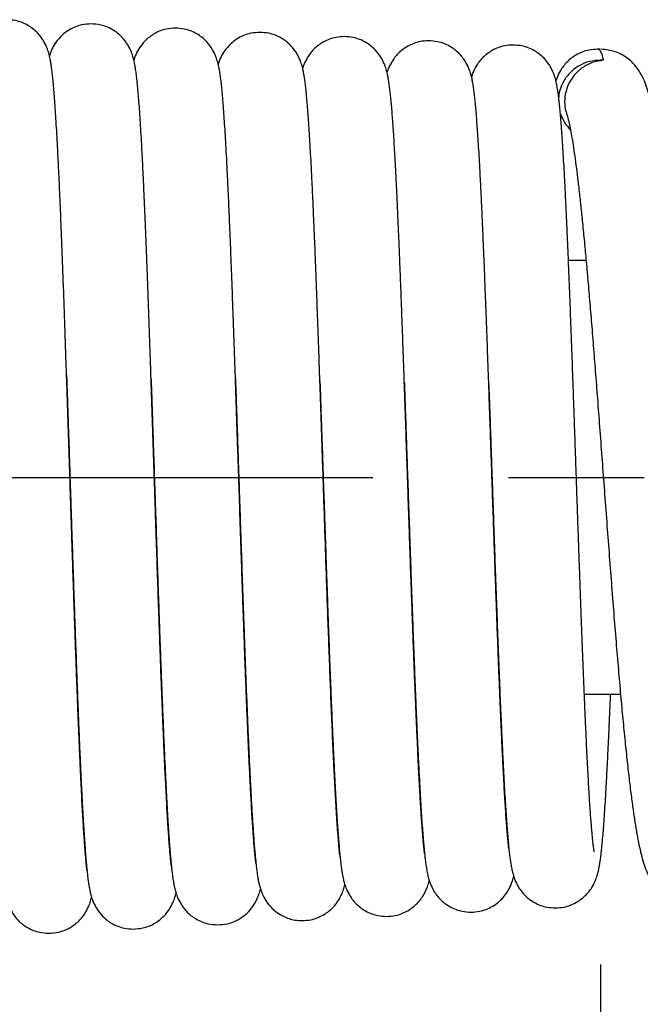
# Model space of a CAD drawing. Extents: x -12 to 408, y -4 to 293.
# Tile 7 of 10: x 229.43 to 234.57, y 189.75 to 197.91. Entities that reach past the tile are written whole.
import ezdxf

# ---------------------------------------------------------------- set-up
doc = ezdxf.new("R2010")
doc.units = 0
doc.header["$LTSCALE"] = 15
doc.header["$MEASUREMENT"] = 0
doc.header["$PDMODE"] = 3
doc.header["$PDSIZE"] = 0.3125
doc.linetypes.add('CENTER', pattern=[0.6, 0.375, -0.075, 0.075, -0.075])
doc.layers.get('0').update_dxf_attribs({"linetype": 'CONTINUOUS'})
doc.layers.get('Defpoints').update_dxf_attribs({"linetype": 'CONTINUOUS'})
doc.layers.add('CEN', color=3, linetype='CENTER')
doc.styles.get("Standard").update_dxf_attribs({"font": 'txt', "width": 0.8})
doc.dimstyles.get("Standard").update_dxf_attribs({"dimtxt": 3, "dimasz": 3, "dimexe": 0.5, "dimexo": 0.5, "dimgap": 1, "dimtad": 1, "dimzin": 4, "dimdsep": 46, "dimtxsty": 'Standard', "dimcen": 1, "dimclrd": 3, "dimclre": 3, "dimclrt": 3, "dimadec": 0, "dimazin": 0, "dimtp": 0.01, "dimtm": 0.01, "dimtfac": 1, "dimtofl": 0, "dimtmove": 0, "dimatfit": 0, "dimfxl": 0, "dimtolj": 1, "dimtzin": 4, "dimarcsym": 0})

# ---------------------------------------------------------------- blocks, each defined once
blk = doc.blocks.new('*D7')
at = {"color": 3, "lineweight": -2}
for p, q in [((234.2440187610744, 190.0787028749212), (234.2440187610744, 172.271333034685)), ((138.9441292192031, 186.0068570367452), (138.9441292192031, 172.271333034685)), ((231.2440187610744, 172.771333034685), (141.9441292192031, 172.771333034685))]:
    blk.add_line(p, q, dxfattribs=at)
at = {"color": 3}
for points in [[(141.9441292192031, 173.271333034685), (141.9441292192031, 172.271333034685), (138.9441292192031, 172.771333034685)], [(231.2440187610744, 173.271333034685), (231.2440187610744, 172.271333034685), (234.2440187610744, 172.771333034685)]]:
    blk.add_solid(points, dxfattribs=at)
at = {"layer": 'Defpoints', "color": 0}
for p in [(234.2440187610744, 190.5787028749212), (138.9441292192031, 186.5068570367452), (138.9441292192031, 172.771333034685)]:
    blk.add_point(p, dxfattribs=at)
at = {"color": 3, "insert": (186.5940739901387, 175.271333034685), "char_height": 3, "attachment_point": 5}
blk.add_mtext('\\A1;95.30', dxfattribs=at)
blk = doc.blocks.new('*D8')
at = {"color": 3, "lineweight": -2}
for p, q in [((250.2394310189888, 190.9002493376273), (250.2394310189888, 165.6129028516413)), ((138.9441292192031, 178.6390950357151), (138.9441292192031, 165.6129028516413)), ((247.2394310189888, 166.1129028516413), (141.9441292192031, 166.1129028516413))]:
    blk.add_line(p, q, dxfattribs=at)
at = {"color": 3}
for points in [[(141.9441292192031, 166.6129028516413), (141.9441292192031, 165.6129028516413), (138.9441292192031, 166.1129028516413)], [(247.2394310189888, 166.6129028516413), (247.2394310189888, 165.6129028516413), (250.2394310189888, 166.1129028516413)]]:
    blk.add_solid(points, dxfattribs=at)
at = {"layer": 'Defpoints', "color": 0}
for p in [(250.2394310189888, 191.4002493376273), (138.9441292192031, 179.1390950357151), (138.9441292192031, 166.1129028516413)]:
    blk.add_point(p, dxfattribs=at)
at = {"color": 3, "insert": (194.5917801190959, 168.6129028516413), "char_height": 3, "attachment_point": 5}
blk.add_mtext('\\A1;111.30', dxfattribs=at)

msp = doc.modelspace()

# ---------------------------------------------------------------- linework, layer by layer
at = {"color": 7, "linetype": 'Continuous'}
for p, q in [((234.2445258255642, 197.664641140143), (234.2384041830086, 197.6650338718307)), ((234.124832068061, 195.9148453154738), (233.9787700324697, 195.9148453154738)), ((234.4107446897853, 192.3159600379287), (234.1105988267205, 192.3159600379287))]:
    msp.add_line(p, q, dxfattribs=at)
for points in [[(229.7087712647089, 197.3761754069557), (229.7033020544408, 197.4316685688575), (229.6978312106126, 197.4800565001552), (229.6922332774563, 197.5224891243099), (229.6862572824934, 197.5604855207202), (229.6793926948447, 197.5960800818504), (229.6704497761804, 197.6324629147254), (229.6562236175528, 197.6753192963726), (229.6282612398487, 197.7329923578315), (229.5762461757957, 197.8015979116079), (229.496694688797, 197.8636512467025), (229.3937644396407, 197.9027760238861), (229.3209652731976, 197.9104195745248)], [(230.0207802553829, 197.8754144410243), (229.9445755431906, 197.8670471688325), (229.8432006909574, 197.8276086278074), (229.7673170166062, 197.7685136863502), (229.7159999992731, 197.702268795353), (229.6870090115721, 197.644250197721), (229.6752636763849, 197.6111594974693)], [(230.4110575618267, 197.3157867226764), (230.4053280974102, 197.3766315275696), (230.3995850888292, 197.4298005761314), (230.3937088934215, 197.4763604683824), (230.3874540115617, 197.5177887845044), (230.3802843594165, 197.5562579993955), (230.370828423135, 197.5955556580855), (230.3558530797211, 197.6408324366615), (230.3274709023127, 197.6990148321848), (230.2765808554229, 197.7660496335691), (230.2015584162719, 197.8257160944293), (230.1011801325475, 197.8660786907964), (230.0207460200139, 197.8754232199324)], [(230.7205617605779, 197.8404260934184), (230.6450484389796, 197.8322119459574), (230.5440381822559, 197.7932321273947), (230.468210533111, 197.7346764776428), (230.4166533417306, 197.6687488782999), (230.3873059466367, 197.6106442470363), (230.375045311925, 197.5763540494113)], [(231.11125526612, 197.2785488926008), (231.1055209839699, 197.3394309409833), (231.0997444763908, 197.3929525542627), (231.0938201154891, 197.4399571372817), (231.0875125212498, 197.4817999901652), (231.0802933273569, 197.5205970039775), (231.0709935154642, 197.5594110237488), (231.0566057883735, 197.6034575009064), (231.029108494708, 197.6609243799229), (230.9774061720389, 197.7299836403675), (230.8975631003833, 197.7929362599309), (230.7939490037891, 197.8326666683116), (230.7205278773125, 197.8404408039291)], [(231.4203442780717, 197.8054383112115), (231.3458614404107, 197.7974493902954), (231.2428399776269, 197.7576849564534), (231.1652149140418, 197.6968525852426), (231.113963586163, 197.6297362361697), (231.0860657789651, 197.5732286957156), (231.0748730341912, 197.541700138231)], [(231.8083802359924, 197.2749323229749), (231.8030868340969, 197.3275867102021), (231.7977319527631, 197.3742952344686), (231.7922037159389, 197.4158610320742), (231.7862775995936, 197.4534534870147), (231.7794613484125, 197.488922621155), (231.7706067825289, 197.5252716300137), (231.7566236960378, 197.5679744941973), (231.7291880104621, 197.625474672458), (231.6773934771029, 197.6947962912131), (231.5973603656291, 197.7579435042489), (231.4935605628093, 197.7977146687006), (231.4203093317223, 197.805451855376)], [(232.1201243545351, 197.7704560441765), (232.0516983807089, 197.7637225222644), (231.94857351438, 197.7260593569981), (231.8678165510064, 197.664776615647), (231.8138734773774, 197.5950106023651), (231.7853349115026, 197.5370668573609), (231.7746629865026, 197.5069240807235)], [(232.508235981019, 197.2413676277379), (232.5030705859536, 197.2924242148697), (232.4977607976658, 197.3385843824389), (232.49222271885, 197.3801544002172), (232.4862510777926, 197.4179938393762), (232.4793657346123, 197.4537717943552), (232.4704019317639, 197.490475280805), (232.4563084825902, 197.5333604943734), (232.4289604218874, 197.5905536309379), (232.3763630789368, 197.6606795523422), (232.2963766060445, 197.7233987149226), (232.1932487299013, 197.7627462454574), (232.1200911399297, 197.7704627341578)], [(232.8199065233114, 197.7354648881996), (232.7497405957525, 197.728382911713), (232.6468949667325, 197.6902656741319), (232.566896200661, 197.6290911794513), (232.5131851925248, 197.5592873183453), (232.4844919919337, 197.5006138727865), (232.474422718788, 197.472054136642)], [(233.2085493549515, 197.2030385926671), (233.2032535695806, 197.2554434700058), (233.1978430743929, 197.3024671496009), (233.1922151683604, 197.3446505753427), (233.1861618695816, 197.3829083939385), (233.179197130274, 197.4189681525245), (233.1701453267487, 197.4558677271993), (233.155928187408, 197.4989151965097), (233.128386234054, 197.5562274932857), (233.0756122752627, 197.6262658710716), (232.9956111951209, 197.6887271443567), (232.8926721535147, 197.7278341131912), (232.8198727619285, 197.7354739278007)], [(233.5196880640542, 197.7004773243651), (233.450850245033, 197.6936633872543), (233.3475910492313, 197.6557900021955), (233.2668202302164, 197.5942658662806), (233.2129085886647, 197.5242527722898), (233.1844234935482, 197.4661297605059), (233.1742384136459, 197.4373680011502)], [(233.9039270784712, 197.2139140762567), (233.8983879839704, 197.2626139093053), (233.8926428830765, 197.306145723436), (233.8864880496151, 197.3454366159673), (233.8794479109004, 197.3822194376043), (233.8703660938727, 197.4195504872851), (233.8562055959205, 197.4627680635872), (233.8288644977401, 197.5200965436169), (233.7762349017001, 197.5904161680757), (233.696159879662, 197.6533056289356), (233.5929325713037, 197.6927437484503), (233.519653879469, 197.7004843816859)], [(234.2194696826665, 197.6654885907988), (234.1509648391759, 197.65874156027), (234.0476993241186, 197.6209869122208), (233.9667828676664, 197.5594799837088), (233.9127569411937, 197.4894283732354), (233.8842237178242, 197.4313133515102), (233.874037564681, 197.4026307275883)], [(234.2287917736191, 197.6653625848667), (234.2194364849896, 197.6654973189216)], [(234.2384041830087, 197.6650338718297), (234.2366550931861, 197.6651259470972), (234.2287936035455, 197.6654290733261)], [(234.2287936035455, 197.6654290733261), (234.2419289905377, 197.6549278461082)], [(234.2419289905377, 197.6549278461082), (234.2550535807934, 197.6245679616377)], [(235.2733153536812, 191.1186282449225), (235.2723963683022, 191.1213204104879), (235.2659350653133, 191.1429180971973), (235.2566598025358, 191.1800600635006), (235.2457377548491, 191.2312580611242), (235.2337765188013, 191.2955637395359), (235.2211244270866, 191.3722616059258), (235.2079689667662, 191.4609233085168), (235.1944049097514, 191.5613606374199), (235.1804871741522, 191.673456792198), (235.1662481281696, 191.797119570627), (235.1517066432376, 191.9322520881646), (235.1368731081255, 192.0787322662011), (235.1217523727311, 192.2363972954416), (235.1063454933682, 192.4050309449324), (235.090650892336, 192.5843517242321), (235.0746660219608, 192.7739908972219), (235.0583791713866, 192.9735883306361), (235.041774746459, 193.1827320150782), (235.0248364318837, 193.4009097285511), (235.0075473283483, 193.6274932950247), (234.989890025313, 193.861722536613), (234.9718325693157, 194.1028770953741), (234.9532762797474, 194.3509551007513), (234.9341024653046, 194.605990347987), (234.914191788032, 194.8676896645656), (234.8934238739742, 195.1353162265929), (234.8717936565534, 195.4061211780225), (234.8497078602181, 195.6720237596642), (234.8276616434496, 195.9245469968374), (234.8061464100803, 196.1565493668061), (234.7856118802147, 196.3629955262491), (234.7660914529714, 196.5443507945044), (234.747355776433, 196.7037288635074), (234.7291507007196, 196.8440245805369), (234.7112277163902, 196.9675444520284), (234.6934685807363, 197.0753009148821), (234.6756858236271, 197.1685535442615), (234.6574501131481, 197.2493506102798), (234.6378272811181, 197.3207182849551), (234.6148626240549, 197.3867169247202), (234.584171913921, 197.4529074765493), (234.5377405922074, 197.5230082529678), (234.465622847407, 197.5920900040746), (234.3640410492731, 197.6453825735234), (234.2507590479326, 197.6657474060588)], [(234.2550535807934, 197.6245679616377), (234.2681709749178, 197.5745294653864)], [(234.2446200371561, 197.5753250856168), (234.1537779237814, 197.563478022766), (234.0682472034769, 197.5287662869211), (233.995449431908, 197.473556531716), (233.9396629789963, 197.4012126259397), (233.9054571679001, 197.3179445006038), (233.8958940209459, 197.2604428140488)], [(234.2681709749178, 197.5745294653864), (234.1765952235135, 197.5542675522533), (234.0930470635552, 197.5112037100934), (234.0267838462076, 197.4507572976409), (233.9825501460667, 197.3829856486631), (233.9562420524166, 197.3110400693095), (233.9467870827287, 197.2315924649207), (233.9573920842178, 197.150893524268), (233.9652753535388, 197.1247458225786)], [(234.2681709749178, 197.5745294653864), (234.2564439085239, 197.5751240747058), (234.2446200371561, 197.5753250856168)], [(229.8180419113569, 194.9645198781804), (229.8151262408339, 195.0515526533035), (229.8074337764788, 195.2780176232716), (229.7997154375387, 195.4997872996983), (229.7920390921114, 195.7138799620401), (229.7844724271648, 195.9176119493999), (229.7770829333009, 196.1086793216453), (229.7699366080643, 196.2852502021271), (229.7630560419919, 196.4469521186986), (229.7564114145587, 196.5948042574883), (229.7499692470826, 196.7298731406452), (229.7436952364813, 196.8531674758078), (229.7375586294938, 196.9655340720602), (229.7315531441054, 197.0673256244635), (229.7256788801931, 197.1588288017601), (229.7199320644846, 197.2404433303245), (229.7143028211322, 197.312682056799), (229.7087712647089, 197.3761754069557)], [(230.5185561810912, 194.9341953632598), (230.5120597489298, 195.1256381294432), (230.504593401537, 195.3414805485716), (230.4971173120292, 195.5521962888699), (230.4896473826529, 195.7563902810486), (230.482202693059, 195.9526739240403), (230.4748295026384, 196.1391130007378), (230.4675870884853, 196.3137504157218), (230.4605344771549, 196.4750250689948), (230.4537262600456, 196.6218907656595), (230.4471649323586, 196.7547313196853), (230.4408166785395, 196.8747151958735), (230.434645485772, 196.982955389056), (230.4286129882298, 197.0804799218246), (230.4226804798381, 197.168176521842), (230.4168323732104, 197.2464878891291), (230.4110575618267, 197.3157867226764)], [(231.2178813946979, 194.9392381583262), (231.2149141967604, 195.0260603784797), (231.2075249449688, 195.2394087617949), (231.200248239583, 195.4447840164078), (231.1931078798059, 195.6409068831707), (231.1861032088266, 195.8273223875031), (231.1792315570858, 196.0037313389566), (231.1724900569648, 196.1699294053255), (231.1658755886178, 196.325799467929), (231.1593846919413, 196.4713042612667), (231.1530132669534, 196.6064831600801), (231.1467571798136, 196.7314293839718), (231.1406124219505, 196.8462805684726), (231.1345735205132, 196.9512408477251), (231.1286327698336, 197.0465788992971), (231.1227789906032, 197.1326279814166), (231.1169953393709, 197.2097902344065), (231.11125526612, 197.2785488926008)], [(231.9182177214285, 194.9146069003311), (231.9126338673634, 195.076001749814), (231.9055031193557, 195.2786327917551), (231.8985249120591, 195.4724182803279), (231.8916913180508, 195.657129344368), (231.8849942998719, 195.8326213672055), (231.8784256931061, 195.9988215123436), (231.8719771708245, 196.1557173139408), (231.8656425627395, 196.3032922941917), (231.8594221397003, 196.4414356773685), (231.8533169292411, 196.5700886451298), (231.8473274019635, 196.6892700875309), (231.8414532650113, 196.7990730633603), (231.8356931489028, 196.8996614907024), (231.8300441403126, 196.9912673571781), (231.8245009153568, 197.0741904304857), (231.819054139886, 197.148802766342), (231.8136887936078, 197.2155439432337), (231.8083802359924, 197.2749323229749)], [(232.6181176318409, 194.9028652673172), (232.6162686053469, 194.9559965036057), (232.6094105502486, 195.1509812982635), (232.6026828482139, 195.3385406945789), (232.5961244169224, 195.5171803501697), (232.5897710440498, 195.685693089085), (232.5836216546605, 195.8440202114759), (232.5776507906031, 195.9927975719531), (232.5718324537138, 196.1326722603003), (232.566140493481, 196.2642713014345), (232.5605489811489, 196.3881758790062), (232.5550425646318, 196.504694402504), (232.5496164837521, 196.6139051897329), (232.5442659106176, 196.7159042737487), (232.5389852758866, 196.8108135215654), (232.5337679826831, 196.898779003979), (232.5286059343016, 196.9799705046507), (232.5234887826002, 197.0545826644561), (232.5184026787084, 197.1228385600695), (232.5133281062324, 197.1849971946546), (232.508235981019, 197.2413676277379)], [(233.3182744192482, 194.8838723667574), (233.314945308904, 194.9784410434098), (233.3079713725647, 195.1740192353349), (233.3009503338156, 195.3668233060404), (233.2939039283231, 195.5554268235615), (233.2868738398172, 195.7379581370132), (233.279903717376, 195.912664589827), (233.2730369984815, 196.0780157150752), (233.2663168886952, 196.2327384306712), (233.2597862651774, 196.3758433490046), (233.25347068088, 196.5069796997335), (233.2473575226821, 196.6267312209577), (233.2414283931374, 196.7358033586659), (233.2356638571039, 196.8348962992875), (233.2300430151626, 196.9246945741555), (233.2245453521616, 197.0058246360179), (233.2191498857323, 197.0788641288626), (233.2138299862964, 197.1443995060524), (233.2085493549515, 197.2030385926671)], [(233.9093960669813, 197.1591167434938), (233.9039270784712, 197.2139140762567)], [(234.1932343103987, 191.0137548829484), (234.1924490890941, 191.0176137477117), (234.1900635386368, 191.0315824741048), (234.18687547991, 191.0536472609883), (234.1832199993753, 191.0829249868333), (234.1792617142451, 191.1189701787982), (234.1750884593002, 191.1615669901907), (234.1707503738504, 191.2106240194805), (234.166277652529, 191.2661189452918), (234.1616892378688, 191.3280677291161), (234.1569973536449, 191.3965064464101), (234.1522100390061, 191.4714798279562), (234.1473327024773, 191.5530319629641), (234.142372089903, 191.641144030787), (234.137335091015, 191.7357478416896), (234.1322271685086, 191.8367555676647), (234.1270531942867, 191.9440479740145), (234.1218176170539, 192.0574732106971), (234.1165245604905, 192.1768461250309), (234.1111779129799, 192.3019480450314), (234.1057813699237, 192.4325269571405), (234.1003384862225, 192.5682980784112), (234.0948526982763, 192.7089447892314), (234.0893250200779, 192.8541818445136), (234.0837488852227, 193.0039034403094), (234.078116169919, 193.1580358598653), (234.0724187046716, 193.3164938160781), (234.0666482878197, 193.479174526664), (234.0607966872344, 193.6459514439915), (234.0548556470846, 193.8166676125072), (234.0488168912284, 193.9911286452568), (234.0426721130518, 194.1690953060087), (234.0364129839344, 194.3502756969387), (234.0300311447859, 194.5343171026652), (234.0235181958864, 194.7207975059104), (234.0168656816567, 194.9092168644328), (234.0100653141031, 195.0989816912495), (234.0031313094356, 195.2887914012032), (233.9961187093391, 195.476225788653), (233.9890867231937, 195.6588671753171), (233.9820943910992, 195.8344904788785), (233.975200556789, 196.0011250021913), (233.9684636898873, 196.1571089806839), (233.9619196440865, 196.3016035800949), (233.9555597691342, 196.4349321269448), (233.9493697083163, 196.5575772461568), (233.9433343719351, 196.6700444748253), (233.9374376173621, 196.7728509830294), (233.9316617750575, 196.8665174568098), (233.9259868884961, 196.9515625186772), (233.9203950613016, 197.0284278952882), (233.9148723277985, 197.0974686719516), (233.9093960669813, 197.1591167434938)], [(233.9108283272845, 197.1319432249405), (233.9455084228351, 197.0574722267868)], [(233.9651755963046, 197.1247106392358), (233.9670132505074, 197.1194844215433), (233.974301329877, 197.0939356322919), (233.9840580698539, 197.0531911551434), (233.9953091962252, 196.9984666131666), (234.0075329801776, 196.9305438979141), (234.0204506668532, 196.8498454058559), (234.0339039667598, 196.7566067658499), (234.0477946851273, 196.6510044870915), (234.06205817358, 196.5332140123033), (234.0766494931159, 196.4034452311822), (234.0915358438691, 196.2619646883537), (234.106692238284, 196.1091097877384), (234.1220989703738, 195.945297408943), (234.1377570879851, 195.7708351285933), (234.1537001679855, 195.5857351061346), (234.1699662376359, 195.3899990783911), (234.1865945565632, 195.1836735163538), (234.2036253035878, 194.9668788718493), (234.2210993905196, 194.7398414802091), (234.2390583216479, 194.5029288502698), (234.2575110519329, 194.2571303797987), (234.276370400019, 194.0049508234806), (234.2955321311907, 193.7493384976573), (234.3148925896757, 193.4933663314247), (234.3343487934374, 193.2401339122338), (234.3537986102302, 192.992664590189), (234.3731409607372, 192.7538040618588), (234.3922760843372, 192.5261260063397), (234.41110609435, 192.3118474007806), (234.4295834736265, 192.1122586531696), (234.4477162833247, 191.9277878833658), (234.4655110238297, 191.7587026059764), (234.4829843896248, 191.6050161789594), (234.5001679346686, 191.4664976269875), (234.517116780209, 191.3426722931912), (234.5339262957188, 191.2328060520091), (234.5507654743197, 191.1358596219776), (234.5679481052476, 191.0503855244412), (234.5860967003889, 190.9743114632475), (234.6064938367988, 190.9046844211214), (234.6313710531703, 190.8385616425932), (234.6658724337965, 190.7711087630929), (234.7188716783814, 190.7003660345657), (234.8020104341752, 190.6328824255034), (234.9167543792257, 190.5871108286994), (234.994180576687, 190.5787249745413)], [(233.9455084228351, 197.0574722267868), (233.9946015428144, 196.995682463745)], [(229.8180382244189, 194.9645197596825), (229.8204985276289, 194.8915629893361), (229.8268597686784, 194.7012584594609), (229.8332789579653, 194.5072812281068), (229.8397478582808, 194.3104840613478), (229.8462582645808, 194.1117592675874), (229.852802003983, 193.9120288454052), (229.8593709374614, 193.7122340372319), (229.865956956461, 193.5133247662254), (229.8725495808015, 193.3163196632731), (229.8791328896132, 193.122379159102), (229.8856902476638, 192.9326410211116), (229.8922050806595, 192.7481783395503), (229.8986608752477, 192.56998205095), (229.9050412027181, 192.3989453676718), (229.9113297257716, 192.2358505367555), (229.9175102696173, 192.0813570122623), (229.9235728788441, 191.935852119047), (229.9295196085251, 191.7993494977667), (229.9353541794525, 191.6717761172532), (229.941080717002, 191.5530120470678), (229.9467039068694, 191.4428954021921), (229.9522291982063, 191.3412265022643), (229.9576631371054, 191.2477710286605), (229.9630138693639, 191.1622618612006), (229.9682919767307, 191.0843990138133), (229.9735104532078, 191.0138649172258), (229.978682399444, 190.9503635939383), (229.9838295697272, 190.8935247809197), (229.9877307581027, 190.8546512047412)], [(229.9877537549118, 190.8546530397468), (229.9871353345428, 190.8597963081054), (229.9834311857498, 190.8930228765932), (229.97946697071, 190.9330592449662), (229.9752974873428, 190.97992836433), (229.9709556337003, 191.0337297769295), (229.9664618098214, 191.0946085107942), (229.9618292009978, 191.1627317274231), (229.9570664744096, 191.2382760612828), (229.9521793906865, 191.321418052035), (229.9471720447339, 191.4123219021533), (229.942048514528, 191.5111110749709), (229.9368123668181, 191.617874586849), (229.9314665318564, 191.7326686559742), (229.92601347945, 191.8555126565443), (229.9204553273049, 191.9863854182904), (229.9147939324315, 192.1252218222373), (229.9090309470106, 192.2719096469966), (229.9031670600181, 192.4263080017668), (229.8971971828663, 192.5883813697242), (229.8911136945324, 192.7581258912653), (229.8849088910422, 192.9355000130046), (229.878575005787, 193.1204148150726), (229.8721042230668, 193.3127238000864), (229.8654886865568, 193.5122119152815), (229.8587218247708, 193.7185431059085), (229.8518050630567, 193.9310399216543), (229.8447428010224, 194.1488247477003), (229.8375393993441, 194.370911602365), (229.8301991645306, 194.5962097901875), (229.8227263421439, 194.8235290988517), (229.8180419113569, 194.9645198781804)], [(230.6871302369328, 190.8916054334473), (230.6860247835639, 190.9009528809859), (230.6820264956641, 190.9376330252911), (230.6777116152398, 190.9823754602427), (230.673146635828, 191.0352685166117), (230.6683791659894, 191.0963779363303), (230.6634446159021, 191.1657334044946), (230.6583659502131, 191.2433889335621), (230.6531565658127, 191.3294384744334), (230.6478266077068, 191.4239506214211), (230.6423842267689, 191.5269581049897), (230.6368362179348, 191.6384517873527), (230.6311884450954, 191.7583760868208), (230.6254461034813, 191.8866254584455), (230.6196139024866, 192.0230417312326), (230.6136961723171, 192.1674126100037), (230.6076936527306, 192.3195555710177), (230.6015998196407, 192.4794310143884), (230.5954071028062, 192.6469980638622), (230.5891078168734, 192.8221849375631), (230.5826941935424, 193.004880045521), (230.576158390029, 193.1949224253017), (230.5694925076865, 193.3920915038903), (230.5626886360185, 193.5960949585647), (230.5557459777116, 193.8063404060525), (230.5486791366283, 194.0216660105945), (230.5415046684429, 194.2407463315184), (230.5342390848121, 194.4621716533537), (230.5268988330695, 194.6844702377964), (230.519500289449, 194.9061327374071), (230.5185561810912, 194.9341953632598)], [(230.5185583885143, 194.9341954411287), (230.5203142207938, 194.8826207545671), (230.5266997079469, 194.6935421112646), (230.5331580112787, 194.5003726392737), (230.5396741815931, 194.3041594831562), (230.546233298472, 194.1059997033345), (230.5528204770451, 193.9070236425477), (230.559420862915, 193.7083773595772), (230.5660196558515, 193.5112040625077), (230.5726038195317, 193.3165756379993), (230.5791635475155, 193.1254371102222), (230.5856894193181, 192.9386807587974), (230.5921720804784, 192.7571452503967), (230.5986022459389, 192.5816055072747), (230.6049707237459, 192.4127636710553), (230.6112684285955, 192.2512412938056), (230.6174864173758, 192.0975728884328), (230.623615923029, 191.9522008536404), (230.6296512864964, 191.815408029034), (230.6355940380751, 191.6872475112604), (230.6414469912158, 191.5677018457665), (230.6472136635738, 191.4567044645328), (230.6528985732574, 191.3541423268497), (230.6585076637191, 191.2598575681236), (230.6640490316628, 191.1736476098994), (230.6695341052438, 191.095262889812), (230.6749797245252, 191.024400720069), (230.6804118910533, 190.9606924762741), (230.6858734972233, 190.903673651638)], [(231.2178741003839, 194.9392379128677), (231.2227264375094, 194.7978753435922), (231.2289907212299, 194.613497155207), (231.2353479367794, 194.424771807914), (231.2418048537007, 194.2320551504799), (231.2483682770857, 194.0357587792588), (231.2550450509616, 193.8363572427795), (231.2618420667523, 193.6343953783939), (231.2687659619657, 193.4305047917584), (231.2758198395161, 193.2255054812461), (231.2830045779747, 193.0203659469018), (231.2903211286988, 192.8161342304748), (231.2977706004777, 192.6139341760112), (231.3053543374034, 192.4149614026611), (231.3130740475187, 192.2204775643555), (231.3209319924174, 192.0318025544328), (231.3289313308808, 191.8503040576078), (231.3370805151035, 191.67730568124), (231.3453921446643, 191.5141411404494), (231.3538727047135, 191.3623557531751), (231.3625371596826, 191.2234120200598), (231.3714200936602, 191.0985862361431), (231.3806044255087, 190.9887828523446), (231.3875311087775, 190.9189968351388)], [(231.3877007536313, 190.9190140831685), (231.3863425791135, 190.9299964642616), (231.3825497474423, 190.9636639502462), (231.3784529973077, 191.0046901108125), (231.3741070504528, 191.0532466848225), (231.3695535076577, 191.1094704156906), (231.364822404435, 191.1734889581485), (231.3599363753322, 191.2454069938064), (231.3549133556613, 191.3252930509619), (231.3497679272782, 191.4131753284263), (231.3445088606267, 191.5091017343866), (231.3391409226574, 191.6131333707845), (231.3336678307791, 191.7253009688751), (231.3280926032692, 191.8455995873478), (231.3224177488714, 191.9739846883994), (231.3166454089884, 192.1103686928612), (231.3107774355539, 192.2546179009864), (231.3048147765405, 192.4065676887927), (231.2987487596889, 192.566256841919), (231.2925637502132, 192.733887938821), (231.2862438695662, 192.9096526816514), (231.279773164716, 193.0937121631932), (231.2731356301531, 193.2861790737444), (231.266315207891, 193.4870977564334), (231.2592982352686, 193.6963489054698), (231.2521032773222, 193.9127224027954), (231.2447717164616, 194.1341665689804), (231.2373453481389, 194.3584884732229), (231.2298658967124, 194.5834226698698), (231.2223749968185, 194.8066903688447), (231.2178813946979, 194.9392381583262)], [(231.9182140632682, 194.9146067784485), (231.919455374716, 194.8789169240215), (231.9256655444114, 194.6990253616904), (231.9319791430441, 194.5142759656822), (231.93840007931, 194.3250706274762), (231.9449318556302, 194.1318846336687), (231.9515696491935, 193.9355053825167), (231.9583013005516, 193.737001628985), (231.9651144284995, 193.537500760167), (231.9719967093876, 193.3381662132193), (231.9789358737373, 193.1401811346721), (231.9859171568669, 192.9448024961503), (231.9929045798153, 192.7538392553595), (231.9998517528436, 192.5692633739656), (232.0067123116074, 192.3928587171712), (232.0134400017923, 192.2261754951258), (232.019988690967, 192.0704968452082), (232.0263245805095, 191.9265459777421), (232.032457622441, 191.7938825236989), (232.0384078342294, 191.6718233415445), (232.04419577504, 191.5596938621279), (232.0498427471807, 191.4568408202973), (232.0553696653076, 191.3626657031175), (232.0607911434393, 191.2767201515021), (232.0661216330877, 191.1985869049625), (232.071379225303, 191.12783175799), (232.0765878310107, 191.0639986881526), (232.0817811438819, 191.0065977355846), (232.0836077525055, 190.9878864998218)], [(232.0832403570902, 190.9878462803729), (232.0807133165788, 191.0123144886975), (232.0684622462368, 191.1522877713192), (232.0566624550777, 191.3228676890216), (232.0453682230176, 191.516444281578), (232.0344765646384, 191.7290189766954), (232.0239627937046, 191.9562790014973), (232.0138080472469, 192.1943631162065), (232.0039862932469, 192.4400934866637), (231.9944716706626, 192.6907862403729), (231.9852461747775, 192.943985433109), (231.9762924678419, 193.1975879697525), (231.9675926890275, 193.4498422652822), (231.9591288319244, 193.6993031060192), (231.9508866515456, 193.9446801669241), (231.9428556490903, 194.1848019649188), (231.9350253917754, 194.4186997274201), (231.9273853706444, 194.6455897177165), (231.9199250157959, 194.8648513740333), (231.9182177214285, 194.9146069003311)], [(232.6181118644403, 194.9028650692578), (232.6187218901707, 194.8855197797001), (232.6247701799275, 194.7123749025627), (232.6309418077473, 194.533882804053), (232.6372468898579, 194.3502039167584), (232.6436955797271, 194.1615639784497), (232.6502951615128, 193.9683514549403), (232.6570288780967, 193.7717446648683), (232.6638681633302, 193.5733400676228), (232.6707843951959, 193.3747775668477), (232.6777490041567, 193.1777040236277), (232.6847334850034, 192.983737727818), (232.691709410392, 192.794432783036), (232.6986484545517, 192.6112448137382), (232.7055224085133, 192.435499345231), (232.7123032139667, 192.2683640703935), (232.7189629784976, 192.1108260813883), (232.7254742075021, 191.9636706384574), (232.731824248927, 191.8271698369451), (232.7380254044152, 191.7009641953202), (232.7440930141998, 191.5846215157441), (232.7500434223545, 191.4777014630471), (232.7558944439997, 191.3797630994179), (232.7616661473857, 191.2903690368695), (232.7673833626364, 191.2090695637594), (232.7730649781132, 191.1355654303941), (232.7787220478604, 191.0696852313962), (232.7843821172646, 191.0110846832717)], [(232.7857297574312, 190.9986125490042), (232.7853151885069, 191.0020406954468), (232.7815897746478, 191.0349136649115), (232.7776297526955, 191.0741494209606), (232.7734820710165, 191.119764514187), (232.7691742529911, 191.1718544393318), (232.7647215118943, 191.2305812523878), (232.7601317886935, 191.2961532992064), (232.755410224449, 191.3687850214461), (232.7505650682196, 191.4486048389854), (232.7456040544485, 191.5356985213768), (232.7405336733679, 191.6301217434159), (232.7353595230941, 191.7318960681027), (232.7300865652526, 191.8410056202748), (232.7247192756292, 191.9573943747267), (232.7192617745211, 192.0809639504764), (232.7137158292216, 192.2116216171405), (232.7080723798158, 192.3494998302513), (232.7023188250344, 192.4948109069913), (232.6964424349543, 192.6477624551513), (232.6904303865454, 192.8085464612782), (232.6842697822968, 192.9773271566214), (232.6779476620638, 193.154227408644), (232.6714559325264, 193.3391723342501), (232.6648121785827, 193.5312574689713), (232.6580423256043, 193.7292079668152), (232.6511722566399, 193.9316316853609), (232.6442278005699, 194.1370446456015), (232.6372347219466, 194.3438999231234), (232.6302197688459, 194.5505886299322), (232.623218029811, 194.7552599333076), (232.6181176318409, 194.9028652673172)], [(233.318269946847, 194.8838722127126), (233.3198043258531, 194.8406340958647), (233.3260001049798, 194.6647206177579), (233.3322971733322, 194.4841868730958), (233.3386997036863, 194.2994196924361), (233.3452119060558, 194.1108631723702), (233.3518378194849, 193.9190299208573), (233.3585745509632, 193.7246998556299), (233.3654110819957, 193.5289497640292), (233.3723359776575, 193.3329171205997), (233.3793378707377, 193.1377717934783), (233.3864054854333, 192.9447000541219), (233.3935247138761, 192.7549651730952), (233.4006562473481, 192.5704478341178), (233.4077480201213, 192.3932034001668), (233.4147480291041, 192.2250517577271), (233.4216044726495, 192.0675280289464), (233.4282657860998, 191.9218482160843), (233.4346982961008, 191.7885350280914), (233.4409156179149, 191.6669609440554), (233.4469397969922, 191.5563285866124), (233.452793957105, 191.4558583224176), (233.4585026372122, 191.3648015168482), (233.4640880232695, 191.2825107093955), (233.469570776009, 191.208419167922), (233.4749771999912, 191.1419483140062), (233.4803434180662, 191.0824936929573), (233.4848053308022, 191.0379990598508)], [(233.484794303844, 191.0379970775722), (233.483852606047, 191.0459863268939), (233.4798846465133, 191.0821110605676), (233.4756741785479, 191.1251665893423), (233.4712704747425, 191.1751673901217), (233.4667024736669, 191.232205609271), (233.4619876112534, 191.2964197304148), (233.4571388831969, 191.3679380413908), (233.4521708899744, 191.4467954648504), (233.4470961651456, 191.53298283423), (233.4419254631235, 191.6264488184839), (233.4366683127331, 191.727096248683), (233.4313333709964, 191.8347798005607), (233.4259285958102, 191.9493063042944), (233.4204578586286, 192.0705152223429), (233.414919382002, 192.1983348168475), (233.4093107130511, 192.3326850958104), (233.4036292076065, 192.4734657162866), (233.3978720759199, 192.6205525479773), (233.3920364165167, 192.7737941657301), (233.3861192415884, 192.9330082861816), (233.3801174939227, 193.0979780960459), (233.3740280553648, 193.2684485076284), (233.3678477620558, 193.4441223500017), (233.3615734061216, 193.6246564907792), (233.355201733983, 193.8096579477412), (233.3487294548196, 193.9986800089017), (233.3421533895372, 194.1912139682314), (233.3354762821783, 194.3865155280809), (233.3287086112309, 194.5835544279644), (233.3218613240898, 194.7812381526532), (233.3182744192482, 194.8838723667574)], [(233.8695450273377, 190.5478152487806), (233.9424594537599, 190.5554782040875), (234.0449395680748, 190.5943580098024), (234.1246209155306, 190.6563041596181), (234.1775789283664, 190.7261635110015), (234.2055102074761, 190.7839512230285), (234.2200456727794, 190.827863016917), (234.2293974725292, 190.8661365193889), (234.2366731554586, 190.9042340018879), (234.2430486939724, 190.9452644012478), (234.2490362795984, 190.9912294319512), (234.2548867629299, 191.0435961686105), (234.2607106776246, 191.1032894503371), (234.266562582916, 191.1709568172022), (234.272485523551, 191.2472678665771), (234.278509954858, 191.3328522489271), (234.2846562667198, 191.4282701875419), (234.2909388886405, 191.5340207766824), (234.2973685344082, 191.6505425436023), (234.3039534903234, 191.7782091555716), (234.3106949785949, 191.9172069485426), (234.3175726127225, 192.0671577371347), (234.3245605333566, 192.2273702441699), (234.3282922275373, 192.3159584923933)], [(232.0836077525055, 190.9878864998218), (232.0870208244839, 190.9549820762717)], [(232.7843821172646, 191.0110846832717), (232.7856865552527, 190.9986083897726)], [(232.7856865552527, 190.9986083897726), (232.7901041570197, 190.9591987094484), (232.796009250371, 190.9131649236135), (232.8023521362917, 190.8716664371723), (232.8097057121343, 190.8325965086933), (232.81939725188, 190.7926794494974), (232.8346126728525, 190.7470400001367), (232.8637373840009, 190.687884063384), (232.9175663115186, 190.6184068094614), (232.9970740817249, 190.5578709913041), (233.0993579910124, 190.5199726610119), (233.1697972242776, 190.5128353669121)], [(233.4848053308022, 191.0379990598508), (233.485724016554, 191.029391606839)], [(233.485724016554, 191.029391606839), (233.491219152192, 190.9817841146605), (233.4969332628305, 190.939117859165), (233.5030794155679, 190.9004528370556), (233.5101562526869, 190.864022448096), (233.5193727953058, 190.8267259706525), (233.5339013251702, 190.7831586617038), (233.5621172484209, 190.7251667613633), (233.6158943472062, 190.6548593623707), (233.6968576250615, 190.5928536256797), (233.8004823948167, 190.554688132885), (233.8695791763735, 190.5478228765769)], [(230.6858734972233, 190.903673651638), (230.6871236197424, 190.8916056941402)], [(231.3875311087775, 190.9189968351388), (231.3903108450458, 190.8941042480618)], [(232.0870208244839, 190.9549820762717), (232.0923823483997, 190.9086017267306), (232.0979575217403, 190.8670110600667), (232.1039628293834, 190.8292294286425), (232.110895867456, 190.7934897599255), (232.1199564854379, 190.7567190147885), (232.1342874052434, 190.7135613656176), (232.1622481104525, 190.6558121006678), (232.2158063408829, 190.5854583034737), (232.2967759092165, 190.5231751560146), (232.4006267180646, 190.4847702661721), (232.4700158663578, 190.4778449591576)], [(229.9877307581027, 190.8546512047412), (229.9889914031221, 190.8428592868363)], [(229.9889914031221, 190.8428592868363), (229.9942434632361, 190.7976898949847), (229.999747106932, 190.7569707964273), (230.0057225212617, 190.7198192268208), (230.0126663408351, 190.6845938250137), (230.0217936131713, 190.6482733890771), (230.0363444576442, 190.605384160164), (230.0644706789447, 190.5483582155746), (230.1167848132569, 190.4802120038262), (230.195752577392, 190.4191671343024), (230.2989200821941, 190.3802907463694), (230.3706707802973, 190.3728802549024)], [(230.6871236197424, 190.8916056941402), (230.6914311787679, 190.8528064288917), (230.6971882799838, 190.8074800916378), (230.7033746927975, 190.7665822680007), (230.710525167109, 190.7281534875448), (230.7200172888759, 190.6885760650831), (230.7351928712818, 190.6426235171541), (230.7641631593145, 190.5834480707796), (230.8159694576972, 190.5157988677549), (230.8918879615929, 190.4562434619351), (230.993077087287, 190.4165033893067), (231.0704532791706, 190.4078760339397)], [(231.3903108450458, 190.8941042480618), (231.3993922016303, 190.8246567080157)], [(231.3993447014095, 190.8249867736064), (231.4030677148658, 190.8014200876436), (231.4093578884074, 190.7673024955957), (231.4169156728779, 190.7341637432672), (231.427450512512, 190.6982210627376), (231.4453063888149, 190.6534364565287), (231.4794018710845, 190.5946632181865), (231.5363659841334, 190.5310968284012), (231.6152146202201, 190.4786925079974), (231.711644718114, 190.4477709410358), (231.770228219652, 190.4428426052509)], [(229.289415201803, 190.8075660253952), (229.2945984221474, 190.7627972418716), (229.300002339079, 190.7225873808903), (229.3059738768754, 190.6852273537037), (229.3130830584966, 190.6490750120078), (229.3224715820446, 190.6119012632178), (229.3372547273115, 190.5687745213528), (229.3657164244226, 190.5117111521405), (229.4170811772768, 190.4451598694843), (229.4936075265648, 190.3855330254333), (229.5954278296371, 190.3460994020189), (229.670889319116, 190.3378954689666)], [(231.7702011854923, 190.4428479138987), (231.8430992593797, 190.4505098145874), (231.9447087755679, 190.4889054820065), (232.0236801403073, 190.5497472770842), (232.0767516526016, 190.6188517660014), (232.1052321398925, 190.676966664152), (232.1200379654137, 190.7212622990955), (232.1253076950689, 190.7414414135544)], [(232.4699817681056, 190.4778372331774), (232.5432073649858, 190.4855677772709), (232.6464856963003, 190.5250233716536), (232.7265690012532, 190.5879413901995), (232.7791260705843, 190.6581928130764), (232.8063774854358, 190.71534012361), (232.8204290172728, 190.7581928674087), (232.8251247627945, 190.7762560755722)], [(233.169763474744, 190.5128261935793), (233.2427742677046, 190.5205103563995), (233.3455644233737, 190.5596055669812), (233.4254054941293, 190.6219227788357), (233.4782048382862, 190.6919223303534), (233.5058640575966, 190.7494382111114), (233.5201940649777, 190.792874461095), (233.5249063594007, 190.8109198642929)], [(230.370636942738, 190.3728754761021), (230.4498371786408, 190.3819327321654), (230.550542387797, 190.4220461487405), (230.6257715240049, 190.4815119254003), (230.6763657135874, 190.5475985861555), (230.7047872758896, 190.6049911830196), (230.7198995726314, 190.6497034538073), (230.725740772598, 190.6720793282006)], [(231.0704183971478, 190.40786435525), (231.1493783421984, 190.4168653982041), (231.2503277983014, 190.4570319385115), (231.3258250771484, 190.5167659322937), (231.376442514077, 190.5830309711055), (231.4047397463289, 190.640297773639), (231.4198208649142, 190.6849608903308), (231.4253938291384, 190.7062225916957)], [(229.6708549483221, 190.3378871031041), (229.7509250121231, 190.3471469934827), (229.8521041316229, 190.3878562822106), (229.9274095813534, 190.4480241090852), (229.9776911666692, 190.5145063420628), (230.0056663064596, 190.5717801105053), (230.0204994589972, 190.6162933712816), (230.0258767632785, 190.6370564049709)]]:
    msp.add_spline(points, degree=3, dxfattribs=at)
at = {"layer": 'CEN'}
msp.add_line((136.7315881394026, 194.1154026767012), (253.4808444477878, 194.1154026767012), dxfattribs=at)

# ---------------------------------------------------------------- dimensions: what is measured, and where the dimension line sits
for base, p1, p2, picture, middle in [((138.9441292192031, 166.1129028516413), (250.2394310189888, 191.4002493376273), (138.9441292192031, 179.1390950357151), '*D8', (194.5917801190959, 168.6129028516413)), ((138.9441292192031, 172.771333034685), (234.2440187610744, 190.5787028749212), (138.9441292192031, 186.5068570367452), '*D7', (186.5940739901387, 175.271333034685))]:
    dim = msp.add_linear_dim(base=base, p1=p1, p2=p2, dimstyle='Standard')
    dim.commit()
    dim.dimension.update_dxf_attribs({"geometry": picture, "text_midpoint": middle})

doc.saveas('drawing.dxf')
